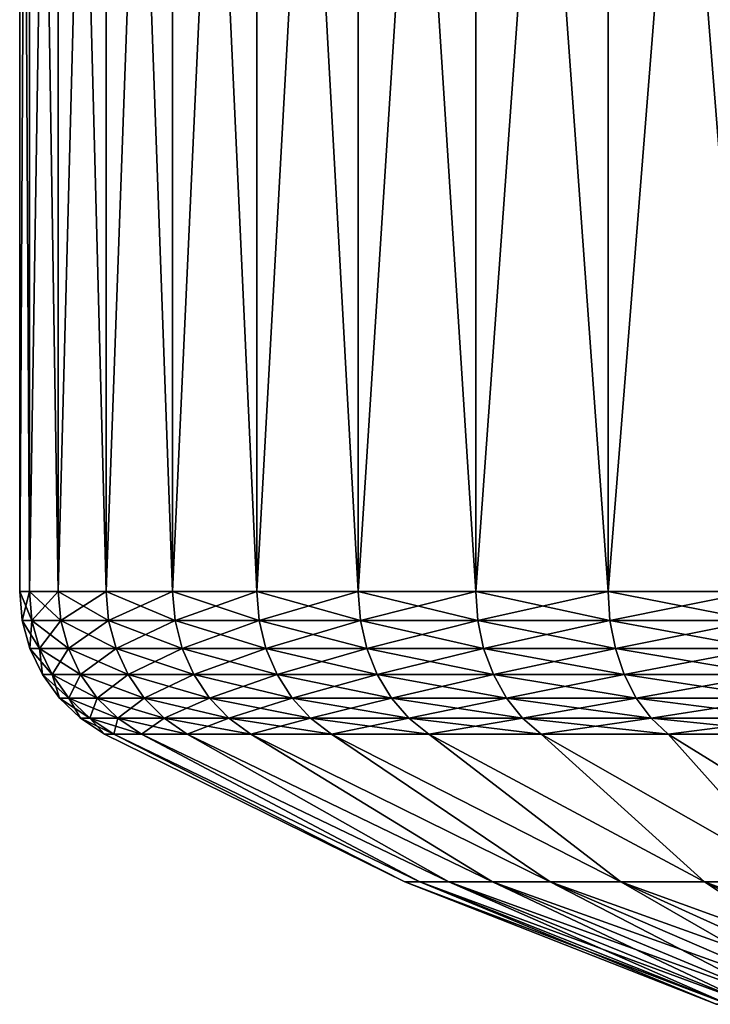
# Model space of a CAD drawing. Header units: metres. Extents: x -109 to 109, y -342 to 116.
# Tile 32 of 213: x -97.5 to -90.28, y -33.69 to -23.41. Entities that reach past the tile are written whole.
import ezdxf

# ---------------------------------------------------------------- set-up
doc = ezdxf.new("R2010")
doc.units = ezdxf.units.M
doc.layers.add('solid_505140_SW0001', color=7, linetype='CONTINUOUS')

msp = doc.modelspace()

# ---------------------------------------------------------------- linework, layer by layer
at = {"layer": 'solid_505140_SW0001'}
for points in [[(-97.5, -29.377958, 0), (-97.5, -10.245251, 0.000001), (-97.39888, -10.245251, -2.058358)], [(-97.39888, -29.377958, -2.058361), (-97.5, -29.377958, 0), (-97.39888, -10.245251, -2.058358)], [(-97.39888, -29.377958, 2.058361), (-97.39888, -10.245251, 2.058357), (-97.5, -10.245251, 0.000001)], [(-97.5, -29.377958, 0), (-97.39888, -29.377958, 2.058361), (-97.5, -10.245251, 0.000001)], [(-97.39888, -29.377958, -2.058361), (-97.39888, -10.245251, -2.058358), (-97.096489, -10.245251, -4.096898)], [(-97.096489, -29.377958, -4.096898), (-97.39888, -29.377958, -2.058361), (-97.096489, -10.245251, -4.096898)], [(-97.096489, -29.377958, 4.096897), (-97.096489, -10.245251, 4.096894), (-97.39888, -10.245251, 2.058357)], [(-97.39888, -29.377958, 2.058361), (-97.096489, -29.377958, 4.096897), (-97.39888, -10.245251, 2.058357)], [(-97.096489, -29.377958, -4.096898), (-97.096489, -10.245251, -4.096898), (-96.595749, -10.245251, -6.095982)], [(-96.595749, -29.377958, -6.095979), (-97.096489, -29.377958, -4.096898), (-96.595749, -10.245251, -6.095982)], [(-96.595749, -29.377958, 6.095979), (-96.595749, -10.245251, 6.095977), (-97.096489, -10.245251, 4.096894)], [(-97.096489, -29.377958, 4.096897), (-96.595749, -29.377958, 6.095979), (-97.096489, -10.245251, 4.096894)], [(-96.595749, -29.377958, -6.095979), (-96.595749, -10.245251, -6.095982), (-95.901474, -10.245251, -8.036352)], [(-95.901466, -29.377958, -8.036354), (-96.595749, -29.377958, -6.095979), (-95.901474, -10.245251, -8.036352)], [(-95.901466, -29.377958, 8.036354), (-95.901466, -10.245251, 8.036354), (-96.595749, -10.245251, 6.095977)], [(-96.595749, -29.377958, 6.095979), (-95.901466, -29.377958, 8.036354), (-96.595749, -10.245251, 6.095977)], [(-95.901466, -29.377958, -8.036354), (-95.901474, -10.245251, -8.036352), (-95.020348, -10.245251, -9.899328)], [(-95.020348, -29.377958, -9.899333), (-95.901466, -29.377958, -8.036354), (-95.020348, -10.245251, -9.899328)], [(-95.020348, -29.377958, 9.899333), (-95.020348, -10.245251, 9.899334), (-95.901466, -10.245251, 8.036354)], [(-95.901466, -29.377958, 8.036354), (-95.020348, -29.377958, 9.899333), (-95.901466, -10.245251, 8.036354)], [(-95.020348, -29.377958, -9.899333), (-95.020348, -10.245251, -9.899328), (-93.960861, -10.245251, -11.666974)], [(-93.960861, -29.377958, -11.666976), (-95.020348, -29.377958, -9.899333), (-93.960861, -10.245251, -11.666974)], [(-93.960861, -29.377958, 11.666976), (-93.960861, -10.245251, 11.666976), (-95.020348, -10.245251, 9.899334)], [(-95.020348, -29.377958, 9.899333), (-93.960861, -29.377958, 11.666976), (-95.020348, -10.245251, 9.899334)], [(-93.960861, -29.377958, -11.666976), (-93.960861, -10.245251, -11.666974), (-92.733215, -10.245251, -13.322261)], [(-92.733215, -29.377958, -13.322261), (-93.960861, -29.377958, -11.666976), (-92.733215, -10.245251, -13.322261)], [(-92.733215, -29.377958, 13.322261), (-92.733215, -10.245251, 13.322261), (-93.960861, -10.245251, 11.666976)], [(-93.960861, -29.377958, 11.666976), (-92.733215, -29.377958, 13.322261), (-93.960861, -10.245251, 11.666976)], [(-92.733215, -29.377958, -13.322261), (-92.733215, -10.245251, -13.322261), (-91.349236, -10.245251, -14.849246)], [(-91.349236, -29.377958, -14.849245), (-92.733215, -29.377958, -13.322261), (-91.349236, -10.245251, -14.849246)], [(-91.349236, -29.377958, 14.849246), (-91.349243, -10.245251, 14.849245), (-92.733215, -10.245251, 13.322261)], [(-92.733215, -29.377958, 13.322261), (-91.349236, -29.377958, 14.849246), (-92.733215, -10.245251, 13.322261)], [(-89.822258, -29.377958, 16.233221), (-89.822258, -10.245251, 16.233221), (-91.349243, -10.245251, 14.849245)], [(-91.349236, -29.377958, 14.849246), (-89.822258, -29.377958, 16.233221), (-91.349243, -10.245251, 14.849245)], [(-91.349236, -29.377958, -14.849245), (-91.349236, -10.245251, -14.849246), (-89.822258, -10.245251, -16.233221)], [(-89.822258, -29.377958, -16.233221), (-91.349236, -29.377958, -14.849245), (-89.822258, -10.245251, -16.233221)], [(-97.371979, -29.679909, 2.055711), (-97.39888, -29.377958, 2.058361), (-97.5, -29.377958, 0)], [(-97.472969, -29.679909), (-97.5, -29.377958, 0), (-97.39888, -29.377958, -2.058361)], [(-97.472969, -29.679909), (-97.371979, -29.679909, 2.055711), (-97.5, -29.377958, 0)], [(-97.371979, -29.679909, -2.055711), (-97.472969, -29.679909), (-97.39888, -29.377958, -2.058361)], [(-97.069977, -29.679909, 4.091623), (-97.096489, -29.377958, 4.096897), (-97.39888, -29.377958, 2.058361)], [(-97.371979, -29.679909, 2.055711), (-97.069977, -29.679909, 4.091623), (-97.39888, -29.377958, 2.058361)], [(-97.371979, -29.679909, -2.055711), (-97.39888, -29.377958, -2.058361), (-97.096489, -29.377958, -4.096898)], [(-97.069977, -29.679909, -4.091623), (-97.371979, -29.679909, -2.055711), (-97.096489, -29.377958, -4.096898)], [(-96.569878, -29.679909, 6.088132), (-96.595749, -29.377958, 6.095979), (-97.096489, -29.377958, 4.096897)], [(-97.069977, -29.679909, 4.091623), (-96.569878, -29.679909, 6.088132), (-97.096489, -29.377958, 4.096897)], [(-97.069977, -29.679909, -4.091623), (-97.096489, -29.377958, -4.096898), (-96.595749, -29.377958, -6.095979)], [(-96.569878, -29.679909, -6.088132), (-97.069977, -29.679909, -4.091623), (-96.595749, -29.377958, -6.095979)], [(-95.876495, -29.679909, 8.026008), (-95.901466, -29.377958, 8.036354), (-96.595749, -29.377958, 6.095979)], [(-96.569878, -29.679909, 6.088132), (-95.876495, -29.679909, 8.026008), (-96.595749, -29.377958, 6.095979)], [(-96.569878, -29.679909, -6.088132), (-96.595749, -29.377958, -6.095979), (-95.901466, -29.377958, -8.036354)], [(-95.876495, -29.679909, -8.026008), (-96.569878, -29.679909, -6.088132), (-95.901466, -29.377958, -8.036354)], [(-94.996506, -29.679909, 9.886589), (-95.020348, -29.377958, 9.899333), (-95.901466, -29.377958, 8.036354)], [(-95.876495, -29.679909, 8.026008), (-94.996506, -29.679909, 9.886589), (-95.901466, -29.377958, 8.036354)], [(-95.876495, -29.679909, -8.026008), (-95.901466, -29.377958, -8.036354), (-95.020348, -29.377958, -9.899333)], [(-94.996506, -29.679909, -9.886589), (-95.876495, -29.679909, -8.026008), (-95.020348, -29.377958, -9.899333)], [(-93.938385, -29.679909, 11.651958), (-93.960861, -29.377958, 11.666976), (-95.020348, -29.377958, 9.899333)], [(-94.996506, -29.679909, 9.886589), (-93.938385, -29.679909, 11.651958), (-95.020348, -29.377958, 9.899333)], [(-94.996506, -29.679909, -9.886589), (-95.020348, -29.377958, -9.899333), (-93.960861, -29.377958, -11.666976)], [(-93.938385, -29.679909, -11.651958), (-94.996506, -29.679909, -9.886589), (-93.960861, -29.377958, -11.666976)], [(-92.712326, -29.679909, 13.305111), (-92.733215, -29.377958, 13.322261), (-93.960861, -29.377958, 11.666976)], [(-93.938385, -29.679909, 11.651958), (-92.712326, -29.679909, 13.305111), (-93.960861, -29.377958, 11.666976)], [(-93.938385, -29.679909, -11.651958), (-93.960861, -29.377958, -11.666976), (-92.733215, -29.377958, -13.322261)], [(-92.712326, -29.679909, -13.305111), (-93.938385, -29.679909, -11.651958), (-92.733215, -29.377958, -13.322261)], [(-91.330132, -29.679909, 14.830129), (-91.349236, -29.377958, 14.849246), (-92.733215, -29.377958, 13.322261)], [(-92.712326, -29.679909, 13.305111), (-91.330132, -29.679909, 14.830129), (-92.733215, -29.377958, 13.322261)], [(-92.712326, -29.679909, -13.305111), (-92.733215, -29.377958, -13.322261), (-91.349236, -29.377958, -14.849245)], [(-91.330132, -29.679909, -14.830129), (-92.712326, -29.679909, -13.305111), (-91.349236, -29.377958, -14.849245)], [(-89.805115, -29.679909, 16.212324), (-89.822258, -29.377958, 16.233221), (-91.349236, -29.377958, 14.849246)], [(-91.330132, -29.679909, 14.830129), (-89.805115, -29.679909, 16.212324), (-91.349236, -29.377958, 14.849246)], [(-91.330132, -29.679909, -14.830129), (-91.349236, -29.377958, -14.849245), (-89.822258, -29.377958, -16.233221)], [(-89.805115, -29.679909, -16.212324), (-91.330132, -29.679909, -14.830129), (-89.822258, -29.377958, -16.233221)], [(-97.29203, -29.972538, 2.047836), (-97.371979, -29.679909, 2.055711), (-97.472969, -29.679909)], [(-97.392632, -29.972538), (-97.472969, -29.679909), (-97.371979, -29.679909, -2.055711)], [(-97.392632, -29.972538), (-97.29203, -29.972538, 2.047836), (-97.472969, -29.679909)], [(-97.29203, -29.972538, -2.047836), (-97.392632, -29.972538), (-97.371979, -29.679909, -2.055711)], [(-96.991188, -29.972538, 4.07595), (-97.069977, -29.679909, 4.091623), (-97.371979, -29.679909, 2.055711)], [(-97.29203, -29.972538, 2.047836), (-96.991188, -29.972538, 4.07595), (-97.371979, -29.679909, 2.055711)], [(-97.29203, -29.972538, -2.047836), (-97.371979, -29.679909, -2.055711), (-97.069977, -29.679909, -4.091623)], [(-96.991188, -29.972538, -4.07595), (-97.29203, -29.972538, -2.047836), (-97.069977, -29.679909, -4.091623)], [(-96.493004, -29.972538, 6.064811), (-96.569878, -29.679909, 6.088132), (-97.069977, -29.679909, 4.091623)], [(-96.991188, -29.972538, 4.07595), (-96.493004, -29.972538, 6.064811), (-97.069977, -29.679909, 4.091623)], [(-96.991188, -29.972538, -4.07595), (-97.069977, -29.679909, -4.091623), (-96.569878, -29.679909, -6.088132)], [(-96.493004, -29.972538, -6.064811), (-96.991188, -29.972538, -4.07595), (-96.569878, -29.679909, -6.088132)], [(-95.802277, -29.972538, 7.995264), (-95.876495, -29.679909, 8.026008), (-96.569878, -29.679909, 6.088132)], [(-96.493004, -29.972538, 6.064811), (-95.802277, -29.972538, 7.995264), (-96.569878, -29.679909, 6.088132)], [(-96.493004, -29.972538, -6.064811), (-96.569878, -29.679909, -6.088132), (-95.876495, -29.679909, -8.026008)], [(-95.802277, -29.972538, -7.995264), (-96.493004, -29.972538, -6.064811), (-95.876495, -29.679909, -8.026008)], [(-94.925659, -29.972538, 9.848719), (-94.996506, -29.679909, 9.886589), (-95.876495, -29.679909, 8.026008)], [(-95.802277, -29.972538, 7.995264), (-94.925659, -29.972538, 9.848719), (-95.876495, -29.679909, 8.026008)], [(-95.802277, -29.972538, -7.995264), (-95.876495, -29.679909, -8.026008), (-94.996506, -29.679909, -9.886589)], [(-94.925659, -29.972538, -9.848719), (-95.802277, -29.972538, -7.995264), (-94.996506, -29.679909, -9.886589)], [(-93.87159, -29.972538, 11.607325), (-93.938385, -29.679909, 11.651958), (-94.996506, -29.679909, 9.886589)], [(-94.925659, -29.972538, 9.848719), (-93.87159, -29.972538, 11.607325), (-94.996506, -29.679909, 9.886589)], [(-94.925659, -29.972538, -9.848719), (-94.996506, -29.679909, -9.886589), (-93.938385, -29.679909, -11.651958)], [(-93.87159, -29.972538, -11.607325), (-94.925659, -29.972538, -9.848719), (-93.938385, -29.679909, -11.651958)], [(-92.650223, -29.972538, 13.254145), (-92.712326, -29.679909, 13.305111), (-93.938385, -29.679909, 11.651958)], [(-93.87159, -29.972538, 11.607325), (-92.650223, -29.972538, 13.254145), (-93.938385, -29.679909, 11.651958)], [(-93.87159, -29.972538, -11.607325), (-93.938385, -29.679909, -11.651958), (-92.712326, -29.679909, -13.305111)], [(-92.650223, -29.972538, -13.254145), (-93.87159, -29.972538, -11.607325), (-92.712326, -29.679909, -13.305111)], [(-91.273323, -29.972538, 14.773321), (-91.330132, -29.679909, 14.830129), (-92.712326, -29.679909, 13.305111)], [(-92.650223, -29.972538, 13.254145), (-91.273323, -29.972538, 14.773321), (-92.712326, -29.679909, 13.305111)], [(-92.650223, -29.972538, -13.254145), (-92.712326, -29.679909, -13.305111), (-91.330132, -29.679909, -14.830129)], [(-91.273323, -29.972538, -14.773321), (-92.650223, -29.972538, -13.254145), (-91.330132, -29.679909, -14.830129)], [(-89.754143, -29.972538, 16.150223), (-89.805115, -29.679909, 16.212324), (-91.330132, -29.679909, 14.830129)], [(-91.273323, -29.972538, 14.773321), (-89.754143, -29.972538, 16.150223), (-91.330132, -29.679909, 14.830129)], [(-91.273323, -29.972538, -14.773321), (-91.330132, -29.679909, -14.830129), (-89.805115, -29.679909, -16.212324)], [(-89.754143, -29.972538, -16.150223), (-91.273323, -29.972538, -14.773321), (-89.805115, -29.679909, -16.212324)], [(-97.161575, -30.246223, 2.034987), (-97.29203, -29.972538, 2.047836), (-97.392632, -29.972538)], [(-97.261543, -30.246223), (-97.392632, -29.972538), (-97.29203, -29.972538, -2.047836)], [(-97.261543, -30.246223), (-97.161575, -30.246223, 2.034987), (-97.392632, -29.972538)], [(-96.862617, -30.246223, 4.050377), (-96.991188, -29.972538, 4.07595), (-97.29203, -29.972538, 2.047836)], [(-97.161575, -30.246223, 2.034987), (-96.862617, -30.246223, 4.050377), (-97.29203, -29.972538, 2.047836)], [(-97.161575, -30.246223, -2.034987), (-97.29203, -29.972538, -2.047836), (-96.991188, -29.972538, -4.07595)], [(-97.161575, -30.246223, -2.034987), (-97.261543, -30.246223), (-97.29203, -29.972538, -2.047836)], [(-96.862617, -30.246223, -4.050377), (-97.161575, -30.246223, -2.034987), (-96.991188, -29.972538, -4.07595)], [(-96.367561, -30.246223, 6.026759), (-96.493004, -29.972538, 6.064811), (-96.991188, -29.972538, 4.07595)], [(-96.862617, -30.246223, 4.050377), (-96.367561, -30.246223, 6.026759), (-96.991188, -29.972538, 4.07595)], [(-96.862617, -30.246223, -4.050377), (-96.991188, -29.972538, -4.07595), (-96.493004, -29.972538, -6.064811)], [(-96.367561, -30.246223, -6.026759), (-96.862617, -30.246223, -4.050377), (-96.493004, -29.972538, -6.064811)], [(-95.681168, -30.246223, 7.9451), (-95.802277, -29.972538, 7.995264), (-96.493004, -29.972538, 6.064811)], [(-96.367561, -30.246223, 6.026759), (-95.681168, -30.246223, 7.9451), (-96.493004, -29.972538, 6.064811)], [(-96.367561, -30.246223, -6.026759), (-96.493004, -29.972538, -6.064811), (-95.802277, -29.972538, -7.995264)], [(-95.681168, -30.246223, -7.9451), (-96.367561, -30.246223, -6.026759), (-95.802277, -29.972538, -7.995264)], [(-94.810051, -30.246223, 9.786925), (-94.925659, -29.972538, 9.848719), (-95.802277, -29.972538, 7.995264)], [(-95.681168, -30.246223, 7.9451), (-94.810051, -30.246223, 9.786925), (-95.802277, -29.972538, 7.995264)], [(-95.681168, -30.246223, -7.9451), (-95.802277, -29.972538, -7.995264), (-94.925659, -29.972538, -9.848719)], [(-94.810051, -30.246223, -9.786925), (-95.681168, -30.246223, -7.9451), (-94.925659, -29.972538, -9.848719)], [(-93.762596, -30.246223, 11.534497), (-93.87159, -29.972538, 11.607325), (-94.925659, -29.972538, 9.848719)], [(-94.810051, -30.246223, 9.786925), (-93.762596, -30.246223, 11.534497), (-94.925659, -29.972538, 9.848719)], [(-94.810051, -30.246223, -9.786925), (-94.925659, -29.972538, -9.848719), (-93.87159, -29.972538, -11.607325)], [(-93.762596, -30.246223, -11.534497), (-94.810051, -30.246223, -9.786925), (-93.87159, -29.972538, -11.607325)], [(-92.548889, -30.246223, 13.170985), (-92.650223, -29.972538, 13.254145), (-93.87159, -29.972538, 11.607325)], [(-93.762596, -30.246223, 11.534497), (-92.548889, -30.246223, 13.170985), (-93.87159, -29.972538, 11.607325)], [(-93.762596, -30.246223, -11.534497), (-93.87159, -29.972538, -11.607325), (-92.650223, -29.972538, -13.254145)], [(-92.548889, -30.246223, -13.170985), (-93.762596, -30.246223, -11.534497), (-92.650223, -29.972538, -13.254145)], [(-91.180634, -30.246223, 14.68063), (-91.273323, -29.972538, 14.773321), (-92.650223, -29.972538, 13.254145)], [(-92.548889, -30.246223, 13.170985), (-91.180634, -30.246223, 14.68063), (-92.650223, -29.972538, 13.254145)], [(-92.548889, -30.246223, -13.170985), (-92.650223, -29.972538, -13.254145), (-91.273323, -29.972538, -14.773321)], [(-91.180634, -30.246223, -14.68063), (-92.548889, -30.246223, -13.170985), (-91.273323, -29.972538, -14.773321)], [(-89.670982, -30.246223, 16.048891), (-89.754143, -29.972538, 16.150223), (-91.273323, -29.972538, 14.773321)], [(-91.180634, -30.246223, 14.68063), (-89.670982, -30.246223, 16.048891), (-91.273323, -29.972538, 14.773321)], [(-91.180634, -30.246223, -14.68063), (-91.273323, -29.972538, -14.773321), (-89.754143, -29.972538, -16.150223)], [(-89.670982, -30.246223, -16.048891), (-91.180634, -30.246223, -14.68063), (-89.754143, -29.972538, -16.150223)], [(-96.984772, -30.492243, 2.017574), (-97.161575, -30.246223, 2.034987), (-97.261543, -30.246223)], [(-97.083893, -30.492243), (-97.261543, -30.246223), (-97.161575, -30.246223, -2.034987)], [(-97.083893, -30.492243), (-96.984772, -30.492243, 2.017574), (-97.261543, -30.246223)], [(-96.688377, -30.492243, 4.015718), (-96.862617, -30.246223, 4.050377), (-97.161575, -30.246223, 2.034987)], [(-96.984772, -30.492243, 2.017574), (-96.688377, -30.492243, 4.015718), (-97.161575, -30.246223, 2.034987)], [(-96.984772, -30.492243, -2.017574), (-97.161575, -30.246223, -2.034987), (-96.862617, -30.246223, -4.050377)], [(-96.984772, -30.492243, -2.017574), (-97.083893, -30.492243), (-97.161575, -30.246223, -2.034987)], [(-96.688377, -30.492243, -4.015718), (-96.984772, -30.492243, -2.017574), (-96.862617, -30.246223, -4.050377)], [(-96.197556, -30.492243, 5.975188), (-96.367561, -30.246223, 6.026759), (-96.862617, -30.246223, 4.050377)], [(-96.688377, -30.492243, 4.015718), (-96.197556, -30.492243, 5.975188), (-96.862617, -30.246223, 4.050377)], [(-96.688377, -30.492243, -4.015718), (-96.862617, -30.246223, -4.050377), (-96.367561, -30.246223, -6.026759)], [(-96.197556, -30.492243, -5.975188), (-96.688377, -30.492243, -4.015718), (-96.367561, -30.246223, -6.026759)], [(-95.517036, -30.492243, 7.877113), (-95.681168, -30.246223, 7.9451), (-96.367561, -30.246223, 6.026759)], [(-96.197556, -30.492243, 5.975188), (-95.517036, -30.492243, 7.877113), (-96.367561, -30.246223, 6.026759)], [(-96.197556, -30.492243, -5.975188), (-96.367561, -30.246223, -6.026759), (-95.681168, -30.246223, -7.9451)], [(-95.517036, -30.492243, -7.877113), (-96.197556, -30.492243, -5.975188), (-95.681168, -30.246223, -7.9451)], [(-94.653366, -30.492243, 9.703178), (-94.810051, -30.246223, 9.786925), (-95.681168, -30.246223, 7.9451)], [(-95.517036, -30.492243, 7.877113), (-94.653366, -30.492243, 9.703178), (-95.681168, -30.246223, 7.9451)], [(-95.517036, -30.492243, -7.877113), (-95.681168, -30.246223, -7.9451), (-94.810051, -30.246223, -9.786925)], [(-94.653366, -30.492243, -9.703178), (-95.517036, -30.492243, -7.877113), (-94.810051, -30.246223, -9.786925)], [(-93.614876, -30.492243, 11.435796), (-93.762596, -30.246223, 11.534497), (-94.810051, -30.246223, 9.786925)], [(-94.653366, -30.492243, 9.703178), (-93.614876, -30.492243, 11.435796), (-94.810051, -30.246223, 9.786925)], [(-94.653366, -30.492243, -9.703178), (-94.810051, -30.246223, -9.786925), (-93.762596, -30.246223, -11.534497)], [(-93.614876, -30.492243, -11.435796), (-94.653366, -30.492243, -9.703178), (-93.762596, -30.246223, -11.534497)], [(-92.41156, -30.492243, 13.058281), (-92.548889, -30.246223, 13.170985), (-93.762596, -30.246223, 11.534497)], [(-93.614876, -30.492243, 11.435796), (-92.41156, -30.492243, 13.058281), (-93.762596, -30.246223, 11.534497)], [(-93.614876, -30.492243, -11.435796), (-93.762596, -30.246223, -11.534497), (-92.548889, -30.246223, -13.170985)], [(-92.41156, -30.492243, -13.058281), (-93.614876, -30.492243, -11.435796), (-92.548889, -30.246223, -13.170985)], [(-91.055008, -30.492243, 14.555008), (-91.180634, -30.246223, 14.68063), (-92.548889, -30.246223, 13.170985)], [(-92.41156, -30.492243, 13.058281), (-91.055008, -30.492243, 14.555008), (-92.548889, -30.246223, 13.170985)], [(-92.41156, -30.492243, -13.058281), (-92.548889, -30.246223, -13.170985), (-91.180634, -30.246223, -14.68063)], [(-91.055008, -30.492243, -14.555008), (-92.41156, -30.492243, -13.058281), (-91.180634, -30.246223, -14.68063)], [(-89.558281, -30.492243, 15.911562), (-89.670982, -30.246223, 16.048891), (-91.180634, -30.246223, 14.68063)], [(-91.055008, -30.492243, 14.555008), (-89.558281, -30.492243, 15.911562), (-91.180634, -30.246223, 14.68063)], [(-91.055008, -30.492243, -14.555008), (-91.180634, -30.246223, -14.68063), (-89.670982, -30.246223, -16.048891)], [(-89.558281, -30.492243, -15.911562), (-91.055008, -30.492243, -14.555008), (-89.670982, -30.246223, -16.048891)], [(-96.767258, -30.702757, 1.996151), (-96.984772, -30.492243, 2.017574), (-97.083893, -30.492243)], [(-96.865326, -30.702757), (-97.083893, -30.492243), (-96.984772, -30.492243, -2.017574)], [(-96.865326, -30.702757), (-96.767258, -30.702757, 1.996151), (-97.083893, -30.492243)], [(-96.474007, -30.702757, 3.973078), (-96.688377, -30.492243, 4.015718), (-96.984772, -30.492243, 2.017574)], [(-96.767258, -30.702757, 1.996151), (-96.474007, -30.702757, 3.973078), (-96.984772, -30.492243, 2.017574)], [(-96.767258, -30.702757, -1.996151), (-96.984772, -30.492243, -2.017574), (-96.688377, -30.492243, -4.015718)], [(-96.767258, -30.702757, -1.996151), (-96.865326, -30.702757), (-96.984772, -30.492243, -2.017574)], [(-96.474007, -30.702757, -3.973078), (-96.767258, -30.702757, -1.996151), (-96.688377, -30.492243, -4.015718)], [(-95.988396, -30.702757, 5.911741), (-96.197556, -30.492243, 5.975188), (-96.688377, -30.492243, 4.015718)], [(-96.474007, -30.702757, 3.973078), (-95.988396, -30.702757, 5.911741), (-96.688377, -30.492243, 4.015718)], [(-96.474007, -30.702757, -3.973078), (-96.688377, -30.492243, -4.015718), (-96.197556, -30.492243, -5.975188)], [(-95.988396, -30.702757, -5.911741), (-96.474007, -30.702757, -3.973078), (-96.197556, -30.492243, -5.975188)], [(-95.315102, -30.702757, 7.793472), (-95.517036, -30.492243, 7.877113), (-96.197556, -30.492243, 5.975188)], [(-95.988396, -30.702757, 5.911741), (-95.315102, -30.702757, 7.793472), (-96.197556, -30.492243, 5.975188)], [(-95.988396, -30.702757, -5.911741), (-96.197556, -30.492243, -5.975188), (-95.517036, -30.492243, -7.877113)], [(-95.315102, -30.702757, -7.793472), (-95.988396, -30.702757, -5.911741), (-95.517036, -30.492243, -7.877113)], [(-94.460609, -30.702757, 9.600147), (-94.653366, -30.492243, 9.703178), (-95.517036, -30.492243, 7.877113)], [(-95.315102, -30.702757, 7.793472), (-94.460609, -30.702757, 9.600147), (-95.517036, -30.492243, 7.877113)], [(-95.315102, -30.702757, -7.793472), (-95.517036, -30.492243, -7.877113), (-94.653366, -30.492243, -9.703178)], [(-94.460609, -30.702757, -9.600147), (-95.315102, -30.702757, -7.793472), (-94.653366, -30.492243, -9.703178)], [(-93.433144, -30.702757, 11.314367), (-93.614876, -30.492243, 11.435796), (-94.653366, -30.492243, 9.703178)], [(-94.460609, -30.702757, 9.600147), (-93.433144, -30.702757, 11.314367), (-94.653366, -30.492243, 9.703178)], [(-94.460609, -30.702757, -9.600147), (-94.653366, -30.492243, -9.703178), (-93.614876, -30.492243, -11.435796)], [(-93.433144, -30.702757, -11.314367), (-94.460609, -30.702757, -9.600147), (-93.614876, -30.492243, -11.435796)], [(-92.242607, -30.702757, 12.919624), (-92.41156, -30.492243, 13.058281), (-93.614876, -30.492243, 11.435796)], [(-93.433144, -30.702757, 11.314367), (-92.242607, -30.702757, 12.919624), (-93.614876, -30.492243, 11.435796)], [(-93.433144, -30.702757, -11.314367), (-93.614876, -30.492243, -11.435796), (-92.41156, -30.492243, -13.058281)], [(-92.242607, -30.702757, -12.919624), (-93.433144, -30.702757, -11.314367), (-92.41156, -30.492243, -13.058281)], [(-90.900459, -30.702757, 14.400458), (-91.055008, -30.492243, 14.555008), (-92.41156, -30.492243, 13.058281)], [(-92.242607, -30.702757, 12.919624), (-90.900459, -30.702757, 14.400458), (-92.41156, -30.492243, 13.058281)], [(-92.242607, -30.702757, -12.919624), (-92.41156, -30.492243, -13.058281), (-91.055008, -30.492243, -14.555008)], [(-90.900459, -30.702757, -14.400458), (-92.242607, -30.702757, -12.919624), (-91.055008, -30.492243, -14.555008)], [(-89.419624, -30.702757, 15.742607), (-89.558281, -30.492243, 15.911562), (-91.055008, -30.492243, 14.555008)], [(-90.900459, -30.702757, 14.400458), (-89.419624, -30.702757, 15.742607), (-91.055008, -30.492243, 14.555008)], [(-90.900459, -30.702757, -14.400458), (-91.055008, -30.492243, -14.555008), (-89.558281, -30.492243, -15.911562)], [(-89.419624, -30.702757, -15.742607), (-90.900459, -30.702757, -14.400458), (-89.558281, -30.492243, -15.911562)], [(-96.865326, -30.702757), (-96.614143, -30.870329, 0), (-96.517288, -30.870329, 1.971531)], [(-96.767258, -30.702757, -1.996151), (-96.614143, -30.870329, 0), (-96.865326, -30.702757)], [(-96.865326, -30.702757), (-96.517288, -30.870329, 1.971531), (-96.767258, -30.702757, 1.996151)], [(-96.767258, -30.702757, -1.996151), (-96.517288, -30.870329, -1.971531), (-96.614143, -30.870329, 0)], [(-96.474007, -30.702757, -3.973078), (-96.517288, -30.870329, -1.971531), (-96.767258, -30.702757, -1.996151)], [(-96.767258, -30.702757, 1.996151), (-96.517288, -30.870329, 1.971531), (-96.227654, -30.870329, 3.924075)], [(-96.767258, -30.702757, 1.996151), (-96.227654, -30.870329, 3.924075), (-96.474007, -30.702757, 3.973078)], [(-96.474007, -30.702757, -3.973078), (-96.227654, -30.870329, -3.924075), (-96.517288, -30.870329, -1.971531)], [(-95.988396, -30.702757, -5.911741), (-96.227654, -30.870329, -3.924075), (-96.474007, -30.702757, -3.973078)], [(-96.474007, -30.702757, 3.973078), (-96.227654, -30.870329, 3.924075), (-95.748039, -30.870329, 5.838829)], [(-96.474007, -30.702757, 3.973078), (-95.748039, -30.870329, 5.838829), (-95.988396, -30.702757, 5.911741)], [(-95.988396, -30.702757, -5.911741), (-95.748032, -30.870329, -5.838829), (-96.227654, -30.870329, -3.924075)], [(-95.315102, -30.702757, -7.793472), (-95.748032, -30.870329, -5.838829), (-95.988396, -30.702757, -5.911741)], [(-95.988396, -30.702757, 5.911741), (-95.748039, -30.870329, 5.838829), (-95.083046, -30.870329, 7.697351)], [(-95.988396, -30.702757, 5.911741), (-95.083046, -30.870329, 7.697351), (-95.315102, -30.702757, 7.793472)], [(-95.315102, -30.702757, -7.793472), (-95.083046, -30.870329, -7.697351), (-95.748032, -30.870329, -5.838829)], [(-94.460609, -30.702757, -9.600147), (-95.083046, -30.870329, -7.697351), (-95.315102, -30.702757, -7.793472)], [(-95.315102, -30.702757, 7.793472), (-95.083046, -30.870329, 7.697351), (-94.23909, -30.870329, 9.481744)], [(-95.315102, -30.702757, 7.793472), (-94.23909, -30.870329, 9.481744), (-94.460609, -30.702757, 9.600147)], [(-94.460609, -30.702757, -9.600147), (-94.23909, -30.870329, -9.481744), (-95.083046, -30.870329, -7.697351)], [(-93.433144, -30.702757, -11.314367), (-94.23909, -30.870329, -9.481744), (-94.460609, -30.702757, -9.600147)], [(-94.460609, -30.702757, 9.600147), (-94.23909, -30.870329, 9.481744), (-93.224297, -30.870329, 11.174821)], [(-94.460609, -30.702757, 9.600147), (-93.224297, -30.870329, 11.174821), (-93.433144, -30.702757, 11.314367)], [(-93.433144, -30.702757, -11.314367), (-93.224297, -30.870329, -11.174821), (-94.23909, -30.870329, -9.481744)], [(-92.242607, -30.702757, -12.919624), (-93.224297, -30.870329, -11.174821), (-93.433144, -30.702757, -11.314367)], [(-93.433144, -30.702757, 11.314367), (-93.224297, -30.870329, 11.174821), (-92.048439, -30.870329, 12.76028)], [(-93.433144, -30.702757, 11.314367), (-92.048439, -30.870329, 12.76028), (-92.242607, -30.702757, 12.919624)], [(-92.242607, -30.702757, -12.919624), (-92.048439, -30.870329, -12.76028), (-93.224297, -30.870329, -11.174821)], [(-90.900459, -30.702757, -14.400458), (-92.048439, -30.870329, -12.76028), (-92.242607, -30.702757, -12.919624)], [(-92.242607, -30.702757, 12.919624), (-92.048439, -30.870329, 12.76028), (-90.722847, -30.870329, 14.222851)], [(-92.242607, -30.702757, 12.919624), (-90.722847, -30.870329, 14.222851), (-90.900459, -30.702757, 14.400458)], [(-90.900459, -30.702757, -14.400458), (-90.722847, -30.870329, -14.222851), (-92.048439, -30.870329, -12.76028)], [(-89.419624, -30.702757, -15.742607), (-90.722847, -30.870329, -14.222851), (-90.900459, -30.702757, -14.400458)], [(-90.900459, -30.702757, 14.400458), (-90.722847, -30.870329, 14.222851), (-89.260277, -30.870329, 15.548446)], [(-90.900459, -30.702757, 14.400458), (-89.260277, -30.870329, 15.548446), (-89.419624, -30.702757, 15.742607)], [(-89.419624, -30.702757, -15.742607), (-89.260277, -30.870329, -15.548446), (-90.722847, -30.870329, -14.222851)], [(-93.472687, -32.409298, -0.808509), (-96.614143, -30.870329, 0), (-96.517288, -30.870329, -1.971531)], [(-93.472687, -32.409298, 0.808509), (-96.517288, -30.870329, 1.971531), (-96.614143, -30.870329, 0)], [(-93.472687, -32.409298, -0.808509), (-93.472687, -32.409298, 0.808509), (-96.614143, -30.870329, 0)], [(-93.318977, -32.409298, -2.418204), (-96.517288, -30.870329, -1.971531), (-96.227654, -30.870329, -3.924075)], [(-93.318977, -32.409298, -2.418204), (-93.472687, -32.409298, -0.808509), (-96.517288, -30.870329, -1.971531)], [(-93.318977, -32.409298, 2.418204), (-96.227654, -30.870329, 3.924075), (-96.517288, -30.870329, 1.971531)], [(-93.472687, -32.409298, 0.808509), (-93.318977, -32.409298, 2.418204), (-96.517288, -30.870329, 1.971531)], [(-93.012955, -32.409298, -4.006), (-96.227654, -30.870329, -3.924075), (-95.748032, -30.870329, -5.838829)], [(-93.012955, -32.409298, -4.006), (-93.318977, -32.409298, -2.418204), (-96.227654, -30.870329, -3.924075)], [(-93.012955, -32.409298, 4.006), (-95.748039, -30.870329, 5.838829), (-96.227654, -30.870329, 3.924075)], [(-93.318977, -32.409298, 2.418204), (-93.012955, -32.409298, 4.006), (-96.227654, -30.870329, 3.924075)], [(-92.557388, -32.409298, 5.557517), (-95.083046, -30.870329, 7.697351), (-95.748039, -30.870329, 5.838829)], [(-93.012955, -32.409298, 4.006), (-92.557388, -32.409298, 5.557517), (-95.748039, -30.870329, 5.838829)], [(-92.557388, -32.409298, -5.557517), (-95.748032, -30.870329, -5.838829), (-95.083046, -30.870329, -7.697351)], [(-92.557388, -32.409298, -5.557517), (-93.012955, -32.409298, -4.006), (-95.748032, -30.870329, -5.838829)], [(-91.956406, -32.409298, -7.058704), (-95.083046, -30.870329, -7.697351), (-94.23909, -30.870329, -9.481744)], [(-91.956406, -32.409298, -7.058704), (-92.557388, -32.409298, -5.557517), (-95.083046, -30.870329, -7.697351)], [(-91.956406, -32.409298, 7.058704), (-94.23909, -30.870329, 9.481744), (-95.083046, -30.870329, 7.697351)], [(-92.557388, -32.409298, 5.557517), (-91.956406, -32.409298, 7.058704), (-95.083046, -30.870329, 7.697351)], [(-91.215446, -32.409298, -8.495967), (-94.23909, -30.870329, -9.481744), (-93.224297, -30.870329, -11.174821)], [(-91.215446, -32.409298, -8.495967), (-91.956406, -32.409298, -7.058704), (-94.23909, -30.870329, -9.481744)], [(-91.215446, -32.409298, 8.495967), (-93.224297, -30.870329, 11.174821), (-94.23909, -30.870329, 9.481744)], [(-91.956406, -32.409298, 7.058704), (-91.215446, -32.409298, 8.495967), (-94.23909, -30.870329, 9.481744)], [(-90.341217, -32.409298, -9.856289), (-93.224297, -30.870329, -11.174821), (-92.048439, -30.870329, -12.76028)], [(-90.341217, -32.409298, -9.856289), (-91.215446, -32.409298, -8.495967), (-93.224297, -30.870329, -11.174821)], [(-90.341217, -32.409298, 9.856289), (-92.048439, -30.870329, 12.76028), (-93.224297, -30.870329, 11.174821)], [(-91.215446, -32.409298, 8.495967), (-90.341217, -32.409298, 9.856289), (-93.224297, -30.870329, 11.174821)], [(-89.341644, -32.409298, -11.12735), (-92.048439, -30.870329, -12.76028), (-90.722847, -30.870329, -14.222851)], [(-89.341644, -32.409298, -11.12735), (-90.341217, -32.409298, -9.856289), (-92.048439, -30.870329, -12.76028)], [(-89.341644, -32.409298, 11.12735), (-90.722847, -30.870329, 14.222851), (-92.048439, -30.870329, 12.76028)], [(-90.341217, -32.409298, 9.856289), (-89.341644, -32.409298, 11.12735), (-92.048439, -30.870329, 12.76028)], [(-88.225777, -32.409298, -12.297641), (-90.722847, -30.870329, -14.222851), (-89.260277, -30.870329, -15.548446)], [(-88.225777, -32.409298, -12.297641), (-89.341644, -32.409298, -11.12735), (-90.722847, -30.870329, -14.222851)], [(-88.225777, -32.409298, 12.297641), (-89.260277, -30.870329, 15.548446), (-90.722847, -30.870329, 14.222851)], [(-89.341644, -32.409298, 11.12735), (-88.225777, -32.409298, 12.297641), (-90.722847, -30.870329, 14.222851)], [(-90.096672, -33.690159, 1.954907), (-93.318977, -32.409298, 2.418204), (-93.472687, -32.409298, 0.808509)], [(-90.220932, -33.690159, 0.653609), (-93.472687, -32.409298, 0.808509), (-93.472687, -32.409298, -0.808509)], [(-90.096672, -33.690159, 1.954907), (-93.472687, -32.409298, 0.808509), (-90.220932, -33.690159, 0.653609)], [(-90.220932, -33.690159, -0.653609), (-93.472687, -32.409298, -0.808509), (-93.318977, -32.409298, -2.418204)], [(-90.220932, -33.690159, 0.653609), (-93.472687, -32.409298, -0.808509), (-90.220932, -33.690159, -0.653609)], [(-89.849281, -33.690159, 3.238501), (-93.012955, -32.409298, 4.006), (-93.318977, -32.409298, 2.418204)], [(-89.849281, -33.690159, 3.238501), (-93.318977, -32.409298, 2.418204), (-90.096672, -33.690159, 1.954907)], [(-90.096672, -33.690159, -1.954907), (-93.318977, -32.409298, -2.418204), (-93.012955, -32.409298, -4.006)], [(-90.220932, -33.690159, -0.653609), (-93.318977, -32.409298, -2.418204), (-90.096672, -33.690159, -1.954907)], [(-89.480995, -33.690159, 4.492766), (-92.557388, -32.409298, 5.557517), (-93.012955, -32.409298, 4.006)], [(-89.480995, -33.690159, 4.492766), (-93.012955, -32.409298, 4.006), (-89.849281, -33.690159, 3.238501)], [(-89.849281, -33.690159, -3.238501), (-93.012955, -32.409298, -4.006), (-92.557388, -32.409298, -5.557517)], [(-90.096672, -33.690159, -1.954907), (-93.012955, -32.409298, -4.006), (-89.849281, -33.690159, -3.238501)], [(-88.995155, -33.690159, 5.706345), (-91.956406, -32.409298, 7.058704), (-92.557388, -32.409298, 5.557517)], [(-88.995155, -33.690159, 5.706345), (-92.557388, -32.409298, 5.557517), (-89.480995, -33.690159, 4.492766)], [(-89.480995, -33.690159, -4.492766), (-92.557388, -32.409298, -5.557517), (-91.956406, -32.409298, -7.058704)], [(-89.849281, -33.690159, -3.238501), (-92.557388, -32.409298, -5.557517), (-89.480995, -33.690159, -4.492766)], [(-88.396149, -33.690159, 6.868246), (-91.215446, -32.409298, 8.495967), (-91.956406, -32.409298, 7.058704)], [(-88.396149, -33.690159, 6.868246), (-91.956406, -32.409298, 7.058704), (-88.995155, -33.690159, 5.706345)], [(-88.995155, -33.690159, -5.706345), (-91.956406, -32.409298, -7.058704), (-91.215446, -32.409298, -8.495967)], [(-89.480995, -33.690159, -4.492766), (-91.956406, -32.409298, -7.058704), (-88.995155, -33.690159, -5.706345)], [(-87.689415, -33.690159, 7.967947), (-90.341217, -32.409298, 9.856289), (-91.215446, -32.409298, 8.495967)], [(-87.689415, -33.690159, 7.967947), (-91.215446, -32.409298, 8.495967), (-88.396149, -33.690159, 6.868246)], [(-88.396149, -33.690159, -6.868246), (-91.215446, -32.409298, -8.495967), (-90.341217, -32.409298, -9.856289)], [(-88.995155, -33.690159, -5.706345), (-91.215446, -32.409298, -8.495967), (-88.396149, -33.690159, -6.868246)], [(-86.881348, -33.690159, 8.995489), (-89.341644, -32.409298, 11.12735), (-90.341217, -32.409298, 9.856289)], [(-86.881348, -33.690159, 8.995489), (-90.341217, -32.409298, 9.856289), (-87.689415, -33.690159, 7.967947)], [(-87.689415, -33.690159, -7.967947), (-90.341217, -32.409298, -9.856289), (-89.341644, -32.409298, -11.12735)], [(-88.396149, -33.690159, -6.868246), (-90.341217, -32.409298, -9.856289), (-87.689415, -33.690159, -7.967947)]]:
    msp.add_3dface(points, dxfattribs=at)

doc.saveas('drawing.dxf')
